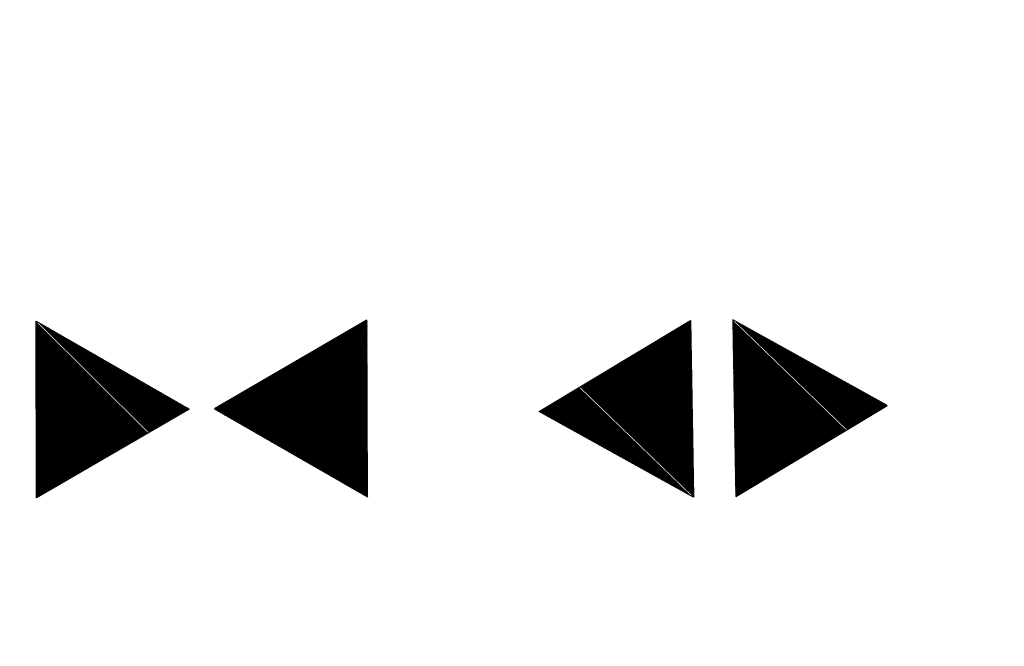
# Model space of a CAD drawing. Extents: x 0 to 1135, y 0 to 420.
# Tile 55 of 77: x 1081 to 1094, y 133 to 141. Entities that reach past the tile are written whole.
import ezdxf

# ---------------------------------------------------------------- set-up
doc = ezdxf.new("R2010")
doc.units = 0
doc.header["$LTSCALE"] = 2
doc.header["$MEASUREMENT"] = 0
doc.linetypes.add('AUSGEZOGEN', pattern=[0])
doc.layers.get('0').update_dxf_attribs({"color": 8, "linetype": 'AUSGEZOGEN'})
doc.layers.add('FBRTOP', color=8, linetype='AUSGEZOGEN')
doc.layers.add('GEF', color=8, linetype='AUSGEZOGEN')

# ---------------------------------------------------------------- blocks, each defined once
blk = doc.blocks.new('*X21')
at = {"color": 0}
for p, q in [((379.6364, 182.4066), (379.645, 182.4152)), ((379.6396, 182.401), (379.6538, 182.4152)), ((379.6428, 182.3954), (379.6627, 182.4152)), ((379.6461, 182.3898), (379.6715, 182.4152)), ((379.6493, 182.3842), (379.6803, 182.4152)), ((379.6526, 182.3786), (379.6892, 182.4152)), ((379.6558, 182.373), (379.698, 182.4152)), ((379.659, 182.3674), (379.7069, 182.4152)), ((379.6623, 182.3618), (379.7157, 182.4152)), ((379.6655, 182.3562), (379.7245, 182.4152)), ((379.6687, 182.3506), (379.7334, 182.4152)), ((379.672, 182.345), (379.7422, 182.4152)), ((379.6752, 182.3394), (379.751, 182.4152)), ((379.6784, 182.3338), (379.7599, 182.4152)), ((379.6817, 182.3282), (379.7687, 182.4152)), ((379.6849, 182.3226), (379.7776, 182.4152)), ((379.6881, 182.317), (379.7864, 182.4152)), ((379.6914, 182.3114), (379.7952, 182.4152)), ((379.6946, 182.3058), (379.8041, 182.4152)), ((379.6978, 182.3002), (379.8129, 182.4152)), ((379.7011, 182.2945), (379.8218, 182.4152)), ((379.7043, 182.2889), (379.8306, 182.4152)), ((379.7076, 182.2833), (379.8394, 182.4152)), ((379.7108, 182.2777), (379.8483, 182.4152)), ((379.714, 182.2721), (379.8571, 182.4152)), ((379.7173, 182.2665), (379.866, 182.4152)), ((379.7205, 182.2609), (379.8748, 182.4152)), ((379.7237, 182.2553), (379.8836, 182.4152)), ((379.727, 182.2497), (379.8925, 182.4152)), ((379.7302, 182.2441), (379.9013, 182.4152)), ((379.7334, 182.2385), (379.9101, 182.4152)), ((379.7367, 182.2329), (379.919, 182.4152)), ((379.7399, 182.2273), (379.9278, 182.4152)), ((379.7431, 182.2217), (379.9367, 182.4152)), ((379.7464, 182.2161), (379.9455, 182.4152)), ((379.7496, 182.2105), (379.9543, 182.4152)), ((379.7528, 182.2049), (379.9632, 182.4152)), ((379.7561, 182.1993), (379.972, 182.4152)), ((379.7593, 182.1937), (379.9809, 182.4152)), ((379.7626, 182.1881), (379.9897, 182.4152)), ((379.7658, 182.1825), (379.9985, 182.4152)), ((379.769, 182.1769), (380.0074, 182.4152)), ((379.7723, 182.1713), (380.0162, 182.4152)), ((379.7755, 182.1657), (380.0251, 182.4152)), ((379.7787, 182.1601), (380.0339, 182.4152)), ((379.782, 182.1545), (380.0427, 182.4152)), ((379.7852, 182.1489), (380.0516, 182.4152)), ((379.7884, 182.1433), (380.0604, 182.4152)), ((379.7917, 182.1376), (380.0692, 182.4152)), ((379.7949, 182.132), (380.0781, 182.4152)), ((379.7981, 182.1264), (380.0869, 182.4152)), ((379.8014, 182.1208), (380.0958, 182.4152)), ((379.8046, 182.1152), (380.1046, 182.4152)), ((379.8078, 182.1096), (380.1134, 182.4152)), ((379.8111, 182.104), (380.1223, 182.4152)), ((379.8143, 182.0984), (380.1311, 182.4152)), ((379.8176, 182.0928), (380.14, 182.4152)), ((379.8208, 182.0872), (380.1488, 182.4152)), ((379.824, 182.0816), (380.1576, 182.4152)), ((379.8273, 182.076), (380.1665, 182.4152)), ((379.8305, 182.0704), (380.1753, 182.4152)), ((379.8337, 182.0648), (380.1842, 182.4152)), ((379.837, 182.0592), (380.193, 182.4152)), ((379.8402, 182.0536), (380.2018, 182.4152)), ((379.8434, 182.048), (380.2107, 182.4152)), ((379.8467, 182.0424), (380.2195, 182.4152)), ((379.8499, 182.0368), (380.2283, 182.4152)), ((379.8531, 182.0312), (380.2372, 182.4152)), ((379.8564, 182.0256), (380.246, 182.4152)), ((379.8596, 182.02), (380.2549, 182.4152)), ((379.8628, 182.0144), (380.2637, 182.4152)), ((379.8661, 182.0088), (380.2725, 182.4152)), ((379.8693, 182.0032), (380.2814, 182.4152)), ((379.8726, 181.9976), (380.2902, 182.4152)), ((379.8758, 181.992), (380.2991, 182.4152)), ((379.879, 181.9864), (380.3079, 182.4152)), ((379.8823, 181.9807), (380.3167, 182.4152)), ((379.8855, 181.9751), (380.3256, 182.4152)), ((379.8887, 181.9695), (380.3344, 182.4152)), ((379.892, 181.9639), (380.3433, 182.4152)), ((379.8952, 181.9583), (380.3521, 182.4152)), ((379.8984, 181.9527), (380.3609, 182.4152)), ((379.9017, 181.9471), (380.3698, 182.4152)), ((379.9049, 181.9415), (380.3786, 182.4152)), ((379.9081, 181.9359), (380.3874, 182.4152)), ((379.9114, 181.9303), (380.3963, 182.4152)), ((379.9146, 181.9247), (380.4051, 182.4152)), ((379.9178, 181.9191), (380.414, 182.4152)), ((379.9211, 181.9135), (380.4228, 182.4152)), ((379.9243, 181.9079), (380.4316, 182.4152)), ((379.9276, 181.9023), (380.4405, 182.4152)), ((379.9308, 181.8967), (380.4493, 182.4152)), ((379.934, 181.8911), (380.4582, 182.4152)), ((379.9373, 181.8855), (380.467, 182.4152)), ((379.9405, 181.8799), (380.4758, 182.4152)), ((379.9437, 181.8743), (380.4847, 182.4152)), ((379.947, 181.8687), (380.4935, 182.4152)), ((379.9502, 181.8631), (380.5024, 182.4152)), ((379.9534, 181.8575), (380.5112, 182.4152)), ((379.9567, 181.8519), (380.52, 182.4152)), ((379.9599, 181.8463), (380.5289, 182.4152)), ((379.9631, 181.8407), (380.5377, 182.4152)), ((379.9664, 181.8351), (380.5465, 182.4152)), ((379.9696, 181.8294), (380.5554, 182.4152)), ((379.9728, 181.8238), (380.5642, 182.4152)), ((379.9761, 181.8182), (380.5731, 182.4152)), ((379.9793, 181.8126), (380.5819, 182.4152)), ((379.9825, 181.807), (380.5907, 182.4152)), ((379.9858, 181.8014), (380.5996, 182.4152)), ((379.989, 181.7958), (380.6084, 182.4152)), ((379.9923, 181.7902), (380.6173, 182.4152)), ((379.9955, 181.7846), (380.6261, 182.4152)), ((379.9987, 181.779), (380.6349, 182.4152)), ((380.002, 181.7734), (380.6438, 182.4152)), ((380.0052, 181.7678), (380.6526, 182.4152)), ((380.0084, 181.7622), (380.6614, 182.4152)), ((380.0117, 181.7566), (380.6703, 182.4152)), ((380.0149, 181.751), (380.6791, 182.4152)), ((380.0181, 181.7454), (380.688, 182.4152)), ((380.0214, 181.7398), (380.6968, 182.4152)), ((380.0246, 181.7342), (380.7056, 182.4152)), ((380.0278, 181.7286), (380.7145, 182.4152)), ((380.0311, 181.723), (380.7233, 182.4152)), ((380.0343, 181.7174), (380.7322, 182.4152)), ((380.0375, 181.7118), (380.741, 182.4152)), ((380.0408, 181.7062), (380.7498, 182.4152)), ((380.044, 181.7006), (380.7587, 182.4152)), ((380.0473, 181.695), (380.7675, 182.4152)), ((380.0505, 181.6894), (380.7764, 182.4152)), ((380.0537, 181.6838), (380.7852, 182.4152)), ((380.057, 181.6782), (380.794, 182.4152)), ((380.0602, 181.6725), (380.8029, 182.4152)), ((380.0634, 181.6669), (380.8117, 182.4152)), ((380.0667, 181.6613), (380.8205, 182.4152)), ((380.0699, 181.6557), (380.8294, 182.4152)), ((380.0731, 181.6501), (380.8382, 182.4152)), ((380.0764, 181.6445), (380.8471, 182.4152)), ((380.0796, 181.6389), (380.8559, 182.4152)), ((380.0828, 181.6333), (380.8647, 182.4152)), ((380.0861, 181.6277), (380.8736, 182.4152)), ((380.0893, 181.6221), (380.8824, 182.4152)), ((380.0925, 181.6165), (380.8913, 182.4152)), ((380.0958, 181.6109), (380.9001, 182.4152)), ((380.099, 181.6053), (380.9089, 182.4152)), ((380.1023, 181.5997), (380.9178, 182.4152)), ((380.1055, 181.5941), (380.9266, 182.4152)), ((380.1087, 181.5885), (380.9355, 182.4152)), ((380.112, 181.5829), (380.9443, 182.4152)), ((380.1152, 181.5773), (380.9531, 182.4152)), ((380.1184, 181.5717), (380.962, 182.4152)), ((380.1217, 181.5661), (380.9708, 182.4152)), ((380.1249, 181.5605), (380.9796, 182.4152)), ((380.1281, 181.5549), (380.9885, 182.4152)), ((380.1314, 181.5493), (380.9973, 182.4152)), ((380.1346, 181.5437), (381.0062, 182.4152)), ((380.1378, 181.5381), (381.015, 182.4152)), ((380.1411, 181.5325), (381.0238, 182.4152)), ((380.1443, 181.5269), (381.0327, 182.4152)), ((380.1475, 181.5213), (381.0415, 182.4152)), ((380.1508, 181.5156), (381.0504, 182.4152)), ((380.154, 181.51), (381.0592, 182.4152)), ((380.1573, 181.5044), (381.068, 182.4152)), ((380.1605, 181.4988), (381.0769, 182.4152)), ((380.1637, 181.4932), (381.0857, 182.4152)), ((380.167, 181.4876), (381.0946, 182.4152)), ((380.1702, 181.482), (381.1034, 182.4152)), ((380.1734, 181.4764), (381.1122, 182.4152)), ((380.1767, 181.4708), (381.1211, 182.4152)), ((380.1799, 181.4652), (381.1299, 182.4152)), ((380.1831, 181.4596), (381.1387, 182.4152)), ((380.1864, 181.454), (381.1476, 182.4152)), ((380.1896, 181.4484), (381.1564, 182.4152)), ((380.1928, 181.4428), (381.1653, 182.4152)), ((380.1961, 181.4372), (381.1741, 182.4152)), ((380.1993, 181.4316), (381.1829, 182.4152)), ((380.2025, 181.426), (381.1918, 182.4152)), ((380.2058, 181.4204), (381.2006, 182.4152)), ((380.209, 181.4148), (381.2095, 182.4152)), ((380.2123, 181.4092), (381.2183, 182.4152)), ((380.2155, 181.4036), (381.2271, 182.4152)), ((380.2187, 181.398), (381.236, 182.4152)), ((380.222, 181.3924), (381.2448, 182.4152)), ((380.2252, 181.3868), (381.2537, 182.4152)), ((380.2284, 181.3812), (381.2625, 182.4152)), ((380.2317, 181.3756), (381.2713, 182.4152)), ((380.2349, 181.37), (381.2802, 182.4152)), ((380.2381, 181.3644), (381.289, 182.4152)), ((380.2414, 181.3587), (381.2978, 182.4152)), ((380.2446, 181.3531), (381.3067, 182.4152)), ((380.2478, 181.3475), (381.3155, 182.4152)), ((380.2511, 181.3419), (381.3244, 182.4152)), ((380.2543, 181.3363), (381.3332, 182.4152)), ((380.2575, 181.3307), (381.342, 182.4152)), ((380.2608, 181.3251), (381.3509, 182.4152)), ((380.2705, 181.3083), (381.3444, 182.3823)), ((380.2737, 181.3027), (381.3324, 182.3613)), ((380.277, 181.2971), (381.3203, 182.3404)), ((380.2802, 181.2915), (381.3082, 182.3195)), ((380.2834, 181.2859), (381.2961, 182.2986)), ((380.2867, 181.2803), (381.2841, 182.2777)), ((380.2899, 181.2747), (381.272, 182.2568)), ((380.2931, 181.2691), (381.2599, 182.2359)), ((380.2964, 181.2635), (381.2478, 182.215)), ((380.2996, 181.2579), (381.2358, 182.194)), ((380.3028, 181.2523), (381.2237, 182.1731)), ((380.3061, 181.2467), (381.2116, 182.1522)), ((380.3093, 181.2411), (381.1995, 182.1313)), ((380.3125, 181.2355), (381.1875, 182.1104)), ((380.3158, 181.2299), (381.1754, 182.0895)), ((380.319, 181.2243), (381.1633, 182.0686)), ((380.3222, 181.2187), (381.1512, 182.0477)), ((380.3255, 181.2131), (381.1392, 182.0267)), ((380.3287, 181.2075), (381.1271, 182.0058)), ((380.332, 181.2018), (381.115, 181.9849)), ((380.3352, 181.1962), (381.1029, 181.964)), ((380.3384, 181.1906), (381.0909, 181.9431)), ((380.3417, 181.185), (381.0788, 181.9222)), ((380.3449, 181.1794), (381.0667, 181.9013)), ((380.3481, 181.1738), (381.0547, 181.8803)), ((380.3514, 181.1682), (381.0426, 181.8594)), ((380.3546, 181.1626), (381.0305, 181.8385)), ((380.3578, 181.157), (381.0184, 181.8176)), ((380.3611, 181.1514), (381.0064, 181.7967)), ((380.3643, 181.1458), (380.9943, 181.7758)), ((380.3675, 181.1402), (380.9822, 181.7549)), ((380.3708, 181.1346), (380.9701, 181.734)), ((380.374, 181.129), (380.9581, 181.713)), ((380.3772, 181.1234), (380.946, 181.6921)), ((380.3805, 181.1178), (380.9339, 181.6712)), ((380.3837, 181.1122), (380.9218, 181.6503)), ((380.387, 181.1066), (380.9098, 181.6294)), ((380.3902, 181.101), (380.8977, 181.6085)), ((380.3934, 181.0954), (380.8856, 181.5876)), ((380.3967, 181.0898), (380.8735, 181.5667)), ((380.3999, 181.0842), (380.8615, 181.5457)), ((380.4031, 181.0786), (380.8494, 181.5248)), ((380.4064, 181.073), (380.8373, 181.5039)), ((380.4096, 181.0674), (380.8252, 181.483)), ((380.4128, 181.0618), (380.8132, 181.4621)), ((380.4161, 181.0562), (380.8011, 181.4412)), ((380.4193, 181.0505), (380.789, 181.4203)), ((380.4225, 181.0449), (380.7769, 181.3994)), ((380.4258, 181.0393), (380.7649, 181.3784)), ((380.429, 181.0337), (380.7528, 181.3575)), ((380.4322, 181.0281), (380.7407, 181.3366)), ((380.4355, 181.0225), (380.7287, 181.3157)), ((380.4387, 181.0169), (380.7166, 181.2948)), ((380.442, 181.0113), (380.7045, 181.2739)), ((380.4452, 181.0057), (380.6924, 181.253)), ((380.4484, 181.0001), (380.6804, 181.232)), ((380.4517, 180.9945), (380.6683, 181.2111)), ((380.4549, 180.9889), (380.6562, 181.1902)), ((380.4581, 180.9833), (380.6441, 181.1693)), ((380.4614, 180.9777), (380.6321, 181.1484)), ((380.4646, 180.9721), (380.62, 181.1275)), ((380.4678, 180.9665), (380.6079, 181.1066)), ((380.4711, 180.9609), (380.5958, 181.0857)), ((380.4743, 180.9553), (380.5838, 181.0647)), ((380.4775, 180.9497), (380.5717, 181.0438)), ((380.4808, 180.9441), (380.5596, 181.0229)), ((380.484, 180.9385), (380.5475, 181.002)), ((380.4872, 180.9329), (380.5355, 180.9811)), ((380.4905, 180.9273), (380.5234, 180.9602)), ((380.4937, 180.9217), (380.5113, 180.9393)), ((380.3049, 180.3351), (380.549, 180.5792)), ((380.317, 180.356), (380.5458, 180.5848)), ((380.329, 180.3769), (380.5426, 180.5904)), ((380.3411, 180.3978), (380.5393, 180.596)), ((380.3532, 180.4187), (380.5361, 180.6016)), ((380.3653, 180.4397), (380.5329, 180.6072)), ((380.3773, 180.4606), (380.5296, 180.6129)), ((380.3894, 180.4815), (380.5264, 180.6185)), ((380.4015, 180.5024), (380.5231, 180.6241)), ((380.4136, 180.5233), (380.5199, 180.6297)), ((380.4256, 180.5442), (380.5167, 180.6353)), ((380.4377, 180.5651), (380.5134, 180.6409)), ((380.4498, 180.5861), (380.5102, 180.6465)), ((380.4619, 180.607), (380.507, 180.6521)), ((380.4739, 180.6279), (380.5037, 180.6577)), ((380.486, 180.6488), (380.5005, 180.6633)), ((380.0996, 179.9796), (380.604, 180.484)), ((380.1117, 180.0005), (380.6008, 180.4896)), ((380.1238, 180.0214), (380.5976, 180.4952)), ((380.1359, 180.0423), (380.5943, 180.5008)), ((380.1479, 180.0632), (380.5911, 180.5064)), ((380.16, 180.0841), (380.5879, 180.512)), ((380.1721, 180.1051), (380.5846, 180.5176)), ((380.1842, 180.126), (380.5814, 180.5232)), ((380.1962, 180.1469), (380.5781, 180.5288)), ((380.2083, 180.1678), (380.5749, 180.5344)), ((380.2204, 180.1887), (380.5717, 180.54)), ((380.2325, 180.2096), (380.5684, 180.5456)), ((380.2445, 180.2305), (380.5652, 180.5512)), ((380.2566, 180.2514), (380.562, 180.5568)), ((380.2687, 180.2724), (380.5587, 180.5624)), ((380.2807, 180.2933), (380.5555, 180.568)), ((380.2928, 180.3142), (380.5523, 180.5736)), ((379.8944, 179.6241), (380.659, 180.3887)), ((379.9065, 179.645), (380.6558, 180.3943)), ((379.9185, 179.6659), (380.6526, 180.3999)), ((379.9306, 179.6868), (380.6493, 180.4055)), ((379.9427, 179.7077), (380.6461, 180.4111)), ((379.9547, 179.7286), (380.6429, 180.4167)), ((379.9668, 179.7495), (380.6396, 180.4223)), ((379.9789, 179.7704), (380.6364, 180.4279)), ((379.991, 179.7914), (380.6331, 180.4335)), ((380.003, 179.8123), (380.6299, 180.4391)), ((380.0151, 179.8332), (380.6267, 180.4447)), ((380.0272, 179.8541), (380.6234, 180.4503)), ((380.0393, 179.875), (380.6202, 180.456)), ((380.0513, 179.8959), (380.617, 180.4616)), ((380.0634, 179.9168), (380.6137, 180.4672)), ((380.0755, 179.9378), (380.6105, 180.4728)), ((380.0876, 179.9587), (380.6073, 180.4784)), ((379.6891, 179.2685), (380.714, 180.2934)), ((379.7012, 179.2895), (380.7108, 180.2991)), ((379.7133, 179.3104), (380.7076, 180.3047)), ((379.7253, 179.3313), (380.7043, 180.3103)), ((379.7374, 179.3522), (380.7011, 180.3159)), ((379.7495, 179.3731), (380.6978, 180.3215)), ((379.7616, 179.394), (380.6946, 180.3271)), ((379.7736, 179.4149), (380.6914, 180.3327)), ((379.7857, 179.4358), (380.6881, 180.3383)), ((379.7978, 179.4568), (380.6849, 180.3439)), ((379.8099, 179.4777), (380.6817, 180.3495)), ((379.8219, 179.4986), (380.6784, 180.3551)), ((379.834, 179.5195), (380.6752, 180.3607)), ((379.8461, 179.5404), (380.672, 180.3663)), ((379.8582, 179.5613), (380.6687, 180.3719)), ((379.8702, 179.5822), (380.6655, 180.3775)), ((379.8823, 179.6031), (380.6623, 180.3831)), ((379.6287, 179.164), (380.7302, 180.2654)), ((379.6408, 179.1849), (380.727, 180.271)), ((379.6422, 179.1686), (380.7334, 180.2598)), ((379.651, 179.1686), (380.7367, 180.2542)), ((379.6529, 179.2058), (380.7237, 180.2766)), ((379.6599, 179.1686), (380.7399, 180.2486)), ((379.665, 179.2267), (380.7205, 180.2822)), ((379.6687, 179.1686), (380.7431, 180.243)), ((379.677, 179.2476), (380.7173, 180.2878)), ((379.6776, 179.1686), (380.7464, 180.2374)), ((379.6864, 179.1686), (380.7496, 180.2318)), ((379.6952, 179.1686), (380.7528, 180.2262)), ((379.7041, 179.1686), (380.7561, 180.2206)), ((379.7129, 179.1686), (380.7593, 180.215)), ((379.7218, 179.1686), (380.7626, 180.2094)), ((379.7306, 179.1686), (380.7658, 180.2038)), ((379.7394, 179.1686), (380.769, 180.1982)), ((379.7483, 179.1686), (380.7723, 180.1926)), ((379.7571, 179.1686), (380.7755, 180.187)), ((379.7659, 179.1686), (380.7787, 180.1814)), ((379.7748, 179.1686), (380.782, 180.1758)), ((379.7836, 179.1686), (380.7852, 180.1702)), ((379.7925, 179.1686), (380.7884, 180.1646)), ((379.8013, 179.1686), (380.7917, 180.159)), ((379.8101, 179.1686), (380.7949, 180.1534)), ((379.819, 179.1686), (380.7981, 180.1478)), ((379.8278, 179.1686), (380.8014, 180.1422)), ((379.8367, 179.1686), (380.8046, 180.1365)), ((379.8455, 179.1686), (380.8078, 180.1309)), ((379.8543, 179.1686), (380.8111, 180.1253)), ((379.8632, 179.1686), (380.8143, 180.1197)), ((379.872, 179.1686), (380.8176, 180.1141)), ((379.8808, 179.1686), (380.8208, 180.1085)), ((379.8897, 179.1686), (380.824, 180.1029)), ((379.8985, 179.1686), (380.8273, 180.0973)), ((379.9074, 179.1686), (380.8305, 180.0917)), ((379.9162, 179.1686), (380.8337, 180.0861)), ((379.925, 179.1686), (380.837, 180.0805)), ((379.9339, 179.1686), (380.8402, 180.0749)), ((379.9427, 179.1686), (380.8434, 180.0693)), ((379.9516, 179.1686), (380.8467, 180.0637)), ((379.9604, 179.1686), (380.8499, 180.0581)), ((379.9692, 179.1686), (380.8531, 180.0525)), ((379.9781, 179.1686), (380.8564, 180.0469)), ((379.9869, 179.1686), (380.8596, 180.0413)), ((379.9958, 179.1686), (380.8628, 180.0357)), ((380.0046, 179.1686), (380.8661, 180.0301)), ((380.0134, 179.1686), (380.8693, 180.0245)), ((380.0223, 179.1686), (380.8726, 180.0189)), ((380.0311, 179.1686), (380.8758, 180.0133)), ((380.0399, 179.1686), (380.879, 180.0077)), ((380.0488, 179.1686), (380.8823, 180.0021)), ((380.0576, 179.1686), (380.8855, 179.9965)), ((380.0665, 179.1686), (380.8887, 179.9909)), ((380.0753, 179.1686), (380.892, 179.9852)), ((380.0841, 179.1686), (380.8952, 179.9796)), ((380.093, 179.1686), (380.8984, 179.974)), ((380.1018, 179.1686), (380.9017, 179.9684)), ((380.1107, 179.1686), (380.9049, 179.9628)), ((380.1195, 179.1686), (380.9081, 179.9572)), ((380.1283, 179.1686), (380.9114, 179.9516)), ((380.1372, 179.1686), (380.9146, 179.946)), ((380.146, 179.1686), (380.9178, 179.9404)), ((380.1549, 179.1686), (380.9211, 179.9348)), ((380.1637, 179.1686), (380.9243, 179.9292)), ((380.1725, 179.1686), (380.9276, 179.9236)), ((380.1814, 179.1686), (380.9308, 179.918)), ((380.1902, 179.1686), (380.934, 179.9124)), ((380.199, 179.1686), (380.9373, 179.9068)), ((380.2079, 179.1686), (380.9405, 179.9012)), ((380.2167, 179.1686), (380.9437, 179.8956)), ((380.2256, 179.1686), (380.947, 179.89)), ((380.2344, 179.1686), (380.9502, 179.8844)), ((380.2432, 179.1686), (380.9534, 179.8788)), ((380.2521, 179.1686), (380.9567, 179.8732)), ((380.2609, 179.1686), (380.9599, 179.8676)), ((380.2698, 179.1686), (380.9631, 179.862)), ((380.2786, 179.1686), (380.9664, 179.8564)), ((380.2874, 179.1686), (380.9696, 179.8508)), ((380.2963, 179.1686), (380.9728, 179.8452)), ((380.3051, 179.1686), (380.9761, 179.8396)), ((380.314, 179.1686), (380.9793, 179.834)), ((380.3228, 179.1686), (380.9826, 179.8283)), ((380.3316, 179.1686), (380.9858, 179.8227)), ((380.3405, 179.1686), (380.989, 179.8171)), ((380.3493, 179.1686), (380.9923, 179.8115)), ((380.3581, 179.1686), (380.9955, 179.8059)), ((380.367, 179.1686), (380.9987, 179.8003)), ((380.3758, 179.1686), (381.002, 179.7947)), ((380.3847, 179.1686), (381.0052, 179.7891)), ((380.3935, 179.1686), (381.0084, 179.7835)), ((380.4023, 179.1686), (381.0117, 179.7779)), ((380.4112, 179.1686), (381.0149, 179.7723)), ((380.42, 179.1686), (381.0181, 179.7667)), ((380.4289, 179.1686), (381.0214, 179.7611)), ((380.4377, 179.1686), (381.0246, 179.7555)), ((380.4465, 179.1686), (381.0278, 179.7499)), ((380.4554, 179.1686), (381.0311, 179.7443)), ((380.4642, 179.1686), (381.0343, 179.7387)), ((380.4731, 179.1686), (381.0375, 179.7331)), ((380.4819, 179.1686), (381.0408, 179.7275)), ((380.4907, 179.1686), (381.044, 179.7219)), ((380.4996, 179.1686), (381.0473, 179.7163)), ((380.5084, 179.1686), (381.0505, 179.7107)), ((380.5172, 179.1686), (381.0537, 179.7051)), ((380.5261, 179.1686), (381.057, 179.6995)), ((380.5349, 179.1686), (381.0602, 179.6939)), ((380.5438, 179.1686), (381.0634, 179.6883)), ((380.5526, 179.1686), (381.0667, 179.6827)), ((380.5614, 179.1686), (381.0699, 179.6771)), ((380.5703, 179.1686), (381.0731, 179.6714)), ((380.5791, 179.1686), (381.0764, 179.6658)), ((380.588, 179.1686), (381.0796, 179.6602)), ((380.5968, 179.1686), (381.0828, 179.6546)), ((380.6056, 179.1686), (381.0861, 179.649)), ((380.6145, 179.1686), (381.0893, 179.6434)), ((380.6233, 179.1686), (381.0925, 179.6378)), ((380.6322, 179.1686), (381.0958, 179.6322)), ((380.641, 179.1686), (381.099, 179.6266)), ((380.6498, 179.1686), (381.1023, 179.621)), ((380.6587, 179.1686), (381.1055, 179.6154)), ((380.6675, 179.1686), (381.1087, 179.6098)), ((380.6763, 179.1686), (381.112, 179.6042)), ((380.6852, 179.1686), (381.1152, 179.5986)), ((380.694, 179.1686), (381.1184, 179.593)), ((380.7029, 179.1686), (381.1217, 179.5874)), ((380.7117, 179.1686), (381.1249, 179.5818)), ((380.7205, 179.1686), (381.1281, 179.5762)), ((380.7294, 179.1686), (381.1314, 179.5706)), ((380.7382, 179.1686), (381.1346, 179.565)), ((380.7471, 179.1686), (381.1378, 179.5594)), ((380.7559, 179.1686), (381.1411, 179.5538)), ((380.7647, 179.1686), (381.1443, 179.5482)), ((380.7736, 179.1686), (381.1475, 179.5426)), ((380.7824, 179.1686), (381.1508, 179.537)), ((380.7912, 179.1686), (381.154, 179.5314)), ((380.8001, 179.1686), (381.1573, 179.5258)), ((380.8089, 179.1686), (381.1605, 179.5202)), ((380.8178, 179.1686), (381.1637, 179.5145)), ((380.8266, 179.1686), (381.167, 179.5089)), ((380.8354, 179.1686), (381.1702, 179.5033)), ((380.8443, 179.1686), (381.1734, 179.4977)), ((380.8531, 179.1686), (381.1767, 179.4921)), ((380.862, 179.1686), (381.1799, 179.4865)), ((380.8708, 179.1686), (381.1831, 179.4809)), ((380.8796, 179.1686), (381.1864, 179.4753)), ((380.8885, 179.1686), (381.1896, 179.4697)), ((380.8973, 179.1686), (381.1928, 179.4641)), ((380.9062, 179.1686), (381.1961, 179.4585)), ((380.915, 179.1686), (381.1993, 179.4529)), ((380.9238, 179.1686), (381.2025, 179.4473)), ((380.9327, 179.1686), (381.2058, 179.4417)), ((380.9415, 179.1686), (381.209, 179.4361)), ((380.9503, 179.1686), (381.2123, 179.4305)), ((380.9592, 179.1686), (381.2155, 179.4249)), ((380.968, 179.1686), (381.2187, 179.4193)), ((380.9769, 179.1686), (381.222, 179.4137)), ((380.9857, 179.1686), (381.2252, 179.4081)), ((380.9945, 179.1686), (381.2284, 179.4025)), ((381.0034, 179.1686), (381.2317, 179.3969)), ((381.0122, 179.1686), (381.2349, 179.3913)), ((381.0211, 179.1686), (381.2381, 179.3857)), ((381.0299, 179.1686), (381.2414, 179.3801)), ((381.0387, 179.1686), (381.2446, 179.3745)), ((381.0476, 179.1686), (381.2478, 179.3689)), ((381.0564, 179.1686), (381.2511, 179.3633)), ((381.0653, 179.1686), (381.2543, 179.3576)), ((381.0741, 179.1686), (381.2575, 179.352)), ((381.0829, 179.1686), (381.2608, 179.3464)), ((381.0918, 179.1686), (381.264, 179.3408)), ((381.1006, 179.1686), (381.2673, 179.3352)), ((381.1094, 179.1686), (381.2705, 179.3296)), ((381.1183, 179.1686), (381.2737, 179.324)), ((381.1271, 179.1686), (381.277, 179.3184)), ((381.136, 179.1686), (381.2802, 179.3128)), ((381.1448, 179.1686), (381.2834, 179.3072)), ((381.1536, 179.1686), (381.2867, 179.3016)), ((381.1625, 179.1686), (381.2899, 179.296)), ((381.1713, 179.1686), (381.2931, 179.2904)), ((381.1802, 179.1686), (381.2964, 179.2848)), ((381.189, 179.1686), (381.2996, 179.2792)), ((381.1978, 179.1686), (381.3028, 179.2736)), ((381.2067, 179.1686), (381.3061, 179.268)), ((381.2155, 179.1686), (381.3093, 179.2624)), ((381.2244, 179.1686), (381.3125, 179.2568)), ((381.2332, 179.1686), (381.3158, 179.2512)), ((381.242, 179.1686), (381.319, 179.2456)), ((381.2509, 179.1686), (381.3223, 179.24)), ((381.2597, 179.1686), (381.3255, 179.2344)), ((381.2685, 179.1686), (381.3287, 179.2288)), ((381.2774, 179.1686), (381.332, 179.2232)), ((381.2862, 179.1686), (381.3352, 179.2176)), ((381.2951, 179.1686), (381.3384, 179.212)), ((381.3039, 179.1686), (381.3417, 179.2063)), ((381.3127, 179.1686), (381.3449, 179.2007)), ((381.3216, 179.1686), (381.3481, 179.1951)), ((381.3304, 179.1686), (381.3514, 179.1895)), ((381.3393, 179.1686), (381.3546, 179.1839)), ((381.3481, 179.1686), (381.3578, 179.1783))]:
    blk.add_line(p, q, dxfattribs=at)
blk = doc.blocks.new('TIEFP')
at = {"color": 0}
for points in [[(0.005, 0.151), (-1.131, 2.118), (1.141, 2.118)], [(0.005, -0.172), (-1.131, -2.139), (1.141, -2.139)]]:
    blk.add_lwpolyline(points, close=True, dxfattribs=at)
at = {"color": 0, "xscale": 1.311372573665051, "yscale": 1.311372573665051, "zscale": 1.311372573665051}
blk.add_blockref('*X21', (-498.969, -237.096), dxfattribs=at)
blk = doc.blocks.new('*X23')
at = {"color": 0}
for p, q in [((377.8005, 182.2148), (378.0026, 182.4168)), ((377.8126, 182.2357), (377.9993, 182.4224)), ((377.8246, 182.2566), (377.9961, 182.428)), ((377.8367, 182.2775), (377.9929, 182.4336)), ((377.8488, 182.2984), (377.9896, 182.4392)), ((377.8609, 182.3193), (377.9864, 182.4449)), ((377.8729, 182.3402), (377.9832, 182.4505)), ((377.885, 182.3611), (377.9799, 182.4561)), ((377.8971, 182.3821), (377.9767, 182.4617)), ((377.9092, 182.403), (377.9735, 182.4673)), ((377.9212, 182.4239), (377.9702, 182.4729)), ((377.9333, 182.4448), (377.967, 182.4785)), ((377.9454, 182.4657), (377.9637, 182.4841)), ((377.5952, 181.8592), (378.0576, 182.3216)), ((377.6073, 181.8802), (378.0543, 182.3272)), ((377.6194, 181.9011), (378.0511, 182.3328)), ((377.6315, 181.922), (378.0479, 182.3384)), ((377.6435, 181.9429), (378.0446, 182.344)), ((377.6556, 181.9638), (378.0414, 182.3496)), ((377.6677, 181.9847), (378.0382, 182.3552)), ((377.6798, 182.0056), (378.0349, 182.3608)), ((377.6918, 182.0265), (378.0317, 182.3664)), ((377.7039, 182.0475), (378.0285, 182.372)), ((377.716, 182.0684), (378.0252, 182.3776)), ((377.728, 182.0893), (378.022, 182.3832)), ((377.7401, 182.1102), (378.0187, 182.3888)), ((377.7522, 182.1311), (378.0155, 182.3944)), ((377.7643, 182.152), (378.0123, 182.4)), ((377.7763, 182.1729), (378.009, 182.4056)), ((377.7884, 182.1938), (378.0058, 182.4112)), ((377.3779, 181.4828), (378.1158, 182.2207)), ((377.39, 181.5037), (378.1126, 182.2263)), ((377.402, 181.5246), (378.1093, 182.2319)), ((377.4141, 181.5455), (378.1061, 182.2375)), ((377.4262, 181.5665), (378.1029, 182.2431)), ((377.4383, 181.5874), (378.0996, 182.2487)), ((377.4503, 181.6083), (378.0964, 182.2543)), ((377.4624, 181.6292), (378.0932, 182.2599)), ((377.4745, 181.6501), (378.0899, 182.2655)), ((377.4866, 181.671), (378.0867, 182.2711)), ((377.4986, 181.6919), (378.0834, 182.2767)), ((377.5107, 181.7128), (378.0802, 182.2823)), ((377.5228, 181.7338), (378.077, 182.2879)), ((377.5349, 181.7547), (378.0737, 182.2936)), ((377.5469, 181.7756), (378.0705, 182.2992)), ((377.559, 181.7965), (378.0673, 182.3048)), ((377.5711, 181.8174), (378.064, 182.3104)), ((377.5832, 181.8383), (378.0608, 182.316)), ((377.1726, 181.1273), (378.1708, 182.1254)), ((377.1847, 181.1482), (378.1676, 182.131)), ((377.1968, 181.1691), (378.1643, 182.1367)), ((377.2089, 181.19), (378.1611, 182.1423)), ((377.2209, 181.2109), (378.1579, 182.1479)), ((377.233, 181.2319), (378.1546, 182.1535)), ((377.2451, 181.2528), (378.1514, 182.1591)), ((377.2572, 181.2737), (378.1482, 182.1647)), ((377.2692, 181.2946), (378.1449, 182.1703)), ((377.2813, 181.3155), (378.1417, 182.1759)), ((377.2934, 181.3364), (378.1384, 182.1815)), ((377.3055, 181.3573), (378.1352, 182.1871)), ((377.3175, 181.3782), (378.132, 182.1927)), ((377.3296, 181.3992), (378.1287, 182.1983)), ((377.3417, 181.4201), (378.1255, 182.2039)), ((377.3538, 181.441), (378.1223, 182.2095)), ((377.3658, 181.4619), (378.119, 182.2151)), ((377.1069, 180.9908), (378.1967, 182.0806)), ((377.1123, 181.0227), (378.187, 182.0974)), ((377.1157, 180.9908), (378.1999, 182.075)), ((377.1243, 181.0436), (378.1837, 182.103)), ((377.1245, 180.9908), (378.2032, 182.0694)), ((377.1334, 180.9908), (378.2064, 182.0638)), ((377.1364, 181.0645), (378.1805, 182.1086)), ((377.1422, 180.9908), (378.2096, 182.0582)), ((377.1485, 181.0855), (378.1773, 182.1142)), ((377.1511, 180.9908), (378.2129, 182.0526)), ((377.1599, 180.9908), (378.2161, 182.047)), ((377.1606, 181.1064), (378.174, 182.1198)), ((377.1687, 180.9908), (378.2193, 182.0414)), ((377.1776, 180.9908), (378.2226, 182.0358)), ((377.1864, 180.9908), (378.2258, 182.0302)), ((377.1953, 180.9908), (378.229, 182.0246)), ((377.2041, 180.9908), (378.2323, 182.019)), ((377.2129, 180.9908), (378.2355, 182.0134)), ((377.2218, 180.9908), (378.2387, 182.0078)), ((377.2306, 180.9908), (378.242, 182.0022)), ((377.2394, 180.9908), (378.2452, 181.9966)), ((377.2483, 180.9908), (378.2484, 181.991)), ((377.2571, 180.9908), (378.2517, 181.9854)), ((377.266, 180.9908), (378.2549, 181.9798)), ((377.2748, 180.9908), (378.2582, 181.9741)), ((377.2836, 180.9908), (378.2614, 181.9685)), ((377.2925, 180.9908), (378.2646, 181.9629)), ((377.3013, 180.9908), (378.2679, 181.9573)), ((377.3102, 180.9908), (378.2711, 181.9517)), ((377.319, 180.9908), (378.2743, 181.9461)), ((377.3278, 180.9908), (378.2776, 181.9405)), ((377.3367, 180.9908), (378.2808, 181.9349)), ((377.3455, 180.9908), (378.284, 181.9293)), ((377.3544, 180.9908), (378.2873, 181.9237)), ((377.3632, 180.9908), (378.2905, 181.9181)), ((377.372, 180.9908), (378.2937, 181.9125)), ((377.3809, 180.9908), (378.297, 181.9069)), ((377.3897, 180.9908), (378.3002, 181.9013)), ((377.3985, 180.9908), (378.3034, 181.8957)), ((377.4074, 180.9908), (378.3067, 181.8901)), ((377.4162, 180.9908), (378.3099, 181.8845)), ((377.4251, 180.9908), (378.3132, 181.8789)), ((377.4339, 180.9908), (378.3164, 181.8733)), ((377.4427, 180.9908), (378.3196, 181.8677)), ((377.4516, 180.9908), (378.3229, 181.8621)), ((377.4604, 180.9908), (378.3261, 181.8565)), ((377.4693, 180.9908), (378.3293, 181.8509)), ((377.4781, 180.9908), (378.3326, 181.8453)), ((377.4869, 180.9908), (378.3358, 181.8397)), ((377.4958, 180.9908), (378.339, 181.8341)), ((377.5046, 180.9908), (378.3423, 181.8285)), ((377.5134, 180.9908), (378.3455, 181.8229)), ((377.5223, 180.9908), (378.3487, 181.8172)), ((377.5311, 180.9908), (378.352, 181.8116)), ((377.54, 180.9908), (378.3552, 181.806)), ((377.5488, 180.9908), (378.3584, 181.8004)), ((377.5576, 180.9908), (378.3617, 181.7948)), ((377.5665, 180.9908), (378.3649, 181.7892)), ((377.5753, 180.9908), (378.3682, 181.7836)), ((377.5842, 180.9908), (378.3714, 181.778)), ((377.593, 180.9908), (378.3746, 181.7724)), ((377.6018, 180.9908), (378.3779, 181.7668)), ((377.6107, 180.9908), (378.3811, 181.7612)), ((377.6195, 180.9908), (378.3843, 181.7556)), ((377.6284, 180.9908), (378.3876, 181.75)), ((377.6372, 180.9908), (378.3908, 181.7444)), ((377.646, 180.9908), (378.394, 181.7388)), ((377.6549, 180.9908), (378.3973, 181.7332)), ((377.6637, 180.9908), (378.4005, 181.7276)), ((377.6725, 180.9908), (378.4037, 181.722)), ((377.6814, 180.9908), (378.407, 181.7164)), ((377.6902, 180.9908), (378.4102, 181.7108)), ((377.6991, 180.9908), (378.4134, 181.7052)), ((377.7079, 180.9908), (378.4167, 181.6996)), ((377.7167, 180.9908), (378.4199, 181.694)), ((377.7256, 180.9908), (378.4231, 181.6884)), ((377.7344, 180.9908), (378.4264, 181.6828)), ((377.7433, 180.9908), (378.4296, 181.6772)), ((377.7521, 180.9908), (378.4329, 181.6716)), ((377.7609, 180.9908), (378.4361, 181.666)), ((377.7698, 180.9908), (378.4393, 181.6603)), ((377.7786, 180.9908), (378.4426, 181.6547)), ((377.7875, 180.9908), (378.4458, 181.6491)), ((377.7963, 180.9908), (378.449, 181.6435)), ((377.8051, 180.9908), (378.4523, 181.6379)), ((377.814, 180.9908), (378.4555, 181.6323)), ((377.8228, 180.9908), (378.4587, 181.6267)), ((377.8316, 180.9908), (378.462, 181.6211)), ((377.8405, 180.9908), (378.4652, 181.6155)), ((377.8493, 180.9908), (378.4684, 181.6099)), ((377.8582, 180.9908), (378.4717, 181.6043)), ((377.867, 180.9908), (378.4749, 181.5987)), ((377.8758, 180.9908), (378.4781, 181.5931)), ((377.8847, 180.9908), (378.4814, 181.5875)), ((377.8935, 180.9908), (378.4846, 181.5819)), ((377.9024, 180.9908), (378.4879, 181.5763)), ((377.9112, 180.9908), (378.4911, 181.5707)), ((377.92, 180.9908), (378.4943, 181.5651)), ((377.9289, 180.9908), (378.4976, 181.5595)), ((377.9377, 180.9908), (378.5008, 181.5539)), ((377.9466, 180.9908), (378.504, 181.5483)), ((377.9554, 180.9908), (378.5073, 181.5427)), ((377.9642, 180.9908), (378.5105, 181.5371)), ((377.9731, 180.9908), (378.5137, 181.5315)), ((377.9819, 180.9908), (378.517, 181.5259)), ((377.9907, 180.9908), (378.5202, 181.5203)), ((377.9996, 180.9908), (378.5234, 181.5147)), ((378.0084, 180.9908), (378.5267, 181.509)), ((378.0173, 180.9908), (378.5299, 181.5034)), ((378.0261, 180.9908), (378.5331, 181.4978)), ((378.0349, 180.9908), (378.5364, 181.4922)), ((378.0438, 180.9908), (378.5396, 181.4866)), ((378.0526, 180.9908), (378.5429, 181.481)), ((378.0615, 180.9908), (378.5461, 181.4754)), ((378.0703, 180.9908), (378.5493, 181.4698)), ((378.0791, 180.9908), (378.5526, 181.4642)), ((378.088, 180.9908), (378.5558, 181.4586)), ((378.0968, 180.9908), (378.559, 181.453)), ((378.1057, 180.9908), (378.5623, 181.4474)), ((378.1145, 180.9908), (378.5655, 181.4418)), ((378.1233, 180.9908), (378.5687, 181.4362)), ((378.1322, 180.9908), (378.572, 181.4306)), ((378.141, 180.9908), (378.5752, 181.425)), ((378.1498, 180.9908), (378.5784, 181.4194)), ((378.1587, 180.9908), (378.5817, 181.4138)), ((378.1675, 180.9908), (378.5849, 181.4082)), ((378.1764, 180.9908), (378.5881, 181.4026)), ((378.1852, 180.9908), (378.5914, 181.397)), ((378.194, 180.9908), (378.5946, 181.3914)), ((378.2029, 180.9908), (378.5979, 181.3858)), ((378.2117, 180.9908), (378.6011, 181.3802)), ((378.2206, 180.9908), (378.6043, 181.3746)), ((378.2294, 180.9908), (378.6076, 181.369)), ((378.2382, 180.9908), (378.6108, 181.3634)), ((378.2471, 180.9908), (378.614, 181.3578)), ((378.2559, 180.9908), (378.6173, 181.3521)), ((378.2648, 180.9908), (378.6205, 181.3465)), ((378.2736, 180.9908), (378.6237, 181.3409)), ((378.2824, 180.9908), (378.627, 181.3353)), ((378.2913, 180.9908), (378.6302, 181.3297)), ((378.3001, 180.9908), (378.6334, 181.3241)), ((378.3089, 180.9908), (378.6367, 181.3185)), ((378.3178, 180.9908), (378.6399, 181.3129)), ((378.3266, 180.9908), (378.6431, 181.3073)), ((378.3355, 180.9908), (378.6464, 181.3017)), ((378.3443, 180.9908), (378.6496, 181.2961)), ((378.3531, 180.9908), (378.6529, 181.2905)), ((378.362, 180.9908), (378.6561, 181.2849)), ((378.3708, 180.9908), (378.6593, 181.2793)), ((378.3797, 180.9908), (378.6626, 181.2737)), ((378.3885, 180.9908), (378.6658, 181.2681)), ((378.3973, 180.9908), (378.669, 181.2625)), ((378.4062, 180.9908), (378.6723, 181.2569)), ((378.415, 180.9908), (378.6755, 181.2513)), ((378.4238, 180.9908), (378.6787, 181.2457)), ((378.4327, 180.9908), (378.682, 181.2401)), ((378.4415, 180.9908), (378.6852, 181.2345)), ((378.4504, 180.9908), (378.6884, 181.2289)), ((378.4592, 180.9908), (378.6917, 181.2233)), ((378.468, 180.9908), (378.6949, 181.2177)), ((378.4769, 180.9908), (378.6981, 181.2121)), ((378.4857, 180.9908), (378.7014, 181.2065)), ((378.4946, 180.9908), (378.7046, 181.2009)), ((378.5034, 180.9908), (378.7079, 181.1952)), ((378.5122, 180.9908), (378.7111, 181.1896)), ((378.5211, 180.9908), (378.7143, 181.184)), ((378.5299, 180.9908), (378.7176, 181.1784)), ((378.5388, 180.9908), (378.7208, 181.1728)), ((378.5476, 180.9908), (378.724, 181.1672)), ((378.5564, 180.9908), (378.7273, 181.1616)), ((378.5653, 180.9908), (378.7305, 181.156)), ((378.5741, 180.9908), (378.7337, 181.1504)), ((378.5829, 180.9908), (378.737, 181.1448)), ((378.5918, 180.9908), (378.7402, 181.1392)), ((378.6006, 180.9908), (378.7434, 181.1336)), ((378.6095, 180.9908), (378.7467, 181.128)), ((378.6183, 180.9908), (378.7499, 181.1224)), ((378.6271, 180.9908), (378.7531, 181.1168)), ((378.636, 180.9908), (378.7564, 181.1112)), ((378.6448, 180.9908), (378.7596, 181.1056)), ((378.6537, 180.9908), (378.7628, 181.1)), ((378.6625, 180.9908), (378.7661, 181.0944)), ((378.6713, 180.9908), (378.7693, 181.0888)), ((378.6802, 180.9908), (378.7726, 181.0832)), ((378.689, 180.9908), (378.7758, 181.0776)), ((378.6979, 180.9908), (378.779, 181.072)), ((378.7067, 180.9908), (378.7823, 181.0664)), ((378.7155, 180.9908), (378.7855, 181.0608)), ((378.7244, 180.9908), (378.7887, 181.0552)), ((378.7332, 180.9908), (378.792, 181.0496)), ((378.742, 180.9908), (378.7952, 181.044)), ((378.7509, 180.9908), (378.7984, 181.0383)), ((378.7597, 180.9908), (378.8017, 181.0327)), ((378.7686, 180.9908), (378.8049, 181.0271)), ((378.7774, 180.9908), (378.8081, 181.0215)), ((378.7862, 180.9908), (378.8114, 181.0159)), ((378.7951, 180.9908), (378.8146, 181.0103)), ((378.8039, 180.9908), (378.8178, 181.0047)), ((378.8128, 180.9908), (378.8211, 180.9991)), ((377.0991, 180.5677), (377.1083, 180.5768)), ((377.1024, 180.562), (377.1172, 180.5768)), ((377.1056, 180.5564), (377.126, 180.5768)), ((377.1088, 180.5508), (377.1348, 180.5768)), ((377.1121, 180.5452), (377.1437, 180.5768)), ((377.1153, 180.5396), (377.1525, 180.5768)), ((377.1186, 180.534), (377.1614, 180.5768)), ((377.1218, 180.5284), (377.1702, 180.5768)), ((377.125, 180.5228), (377.179, 180.5768)), ((377.1283, 180.5172), (377.1879, 180.5768)), ((377.1315, 180.5116), (377.1967, 180.5768)), ((377.1347, 180.506), (377.2056, 180.5768)), ((377.138, 180.5004), (377.2144, 180.5768)), ((377.1412, 180.4948), (377.2232, 180.5768)), ((377.1444, 180.4892), (377.2321, 180.5768)), ((377.1477, 180.4836), (377.2409, 180.5768)), ((377.1509, 180.478), (377.2497, 180.5768)), ((377.1541, 180.4724), (377.2586, 180.5768)), ((377.1574, 180.4668), (377.2674, 180.5768)), ((377.1606, 180.4612), (377.2763, 180.5768)), ((377.1638, 180.4556), (377.2851, 180.5768)), ((377.1671, 180.45), (377.2939, 180.5768)), ((377.1703, 180.4444), (377.3028, 180.5768)), ((377.1736, 180.4388), (377.3116, 180.5768)), ((377.1768, 180.4332), (377.3205, 180.5768)), ((377.18, 180.4276), (377.3293, 180.5768)), ((377.1833, 180.422), (377.3381, 180.5768)), ((377.1865, 180.4164), (377.347, 180.5768)), ((377.1897, 180.4107), (377.3558, 180.5768)), ((377.193, 180.4051), (377.3647, 180.5768)), ((377.1962, 180.3995), (377.3735, 180.5768)), ((377.1994, 180.3939), (377.3823, 180.5768)), ((377.2027, 180.3883), (377.3912, 180.5768)), ((377.2059, 180.3827), (377.4, 180.5768)), ((377.2091, 180.3771), (377.4088, 180.5768)), ((377.2124, 180.3715), (377.4177, 180.5768)), ((377.2156, 180.3659), (377.4265, 180.5768)), ((377.2188, 180.3603), (377.4354, 180.5768)), ((377.2221, 180.3547), (377.4442, 180.5768)), ((377.2253, 180.3491), (377.453, 180.5768)), ((377.2286, 180.3435), (377.4619, 180.5768)), ((377.2318, 180.3379), (377.4707, 180.5768)), ((377.235, 180.3323), (377.4796, 180.5768)), ((377.2383, 180.3267), (377.4884, 180.5768)), ((377.2415, 180.3211), (377.4972, 180.5768)), ((377.2447, 180.3155), (377.5061, 180.5768)), ((377.248, 180.3099), (377.5149, 180.5768)), ((377.2512, 180.3043), (377.5237, 180.5768)), ((377.2544, 180.2987), (377.5326, 180.5768)), ((377.2577, 180.2931), (377.5414, 180.5768)), ((377.2609, 180.2875), (377.5503, 180.5768)), ((377.2641, 180.2819), (377.5591, 180.5768)), ((377.2674, 180.2763), (377.5679, 180.5768)), ((377.2706, 180.2707), (377.5768, 180.5768)), ((377.2738, 180.2651), (377.5856, 180.5768)), ((377.2771, 180.2595), (377.5945, 180.5768)), ((377.2803, 180.2538), (377.6033, 180.5768)), ((377.2835, 180.2482), (377.6121, 180.5768)), ((377.2868, 180.2426), (377.621, 180.5768)), ((377.29, 180.237), (377.6298, 180.5768)), ((377.2933, 180.2314), (377.6387, 180.5768)), ((377.2965, 180.2258), (377.6475, 180.5768)), ((377.2997, 180.2202), (377.6563, 180.5768)), ((377.303, 180.2146), (377.6652, 180.5768)), ((377.3062, 180.209), (377.674, 180.5768)), ((377.3094, 180.2034), (377.6828, 180.5768)), ((377.3127, 180.1978), (377.6917, 180.5768)), ((377.3159, 180.1922), (377.7005, 180.5768)), ((377.3191, 180.1866), (377.7094, 180.5768)), ((377.3224, 180.181), (377.7182, 180.5768)), ((377.3256, 180.1754), (377.727, 180.5768)), ((377.3288, 180.1698), (377.7359, 180.5768)), ((377.3321, 180.1642), (377.7447, 180.5768)), ((377.3353, 180.1586), (377.7536, 180.5768)), ((377.3385, 180.153), (377.7624, 180.5768)), ((377.3418, 180.1474), (377.7712, 180.5768)), ((377.345, 180.1418), (377.7801, 180.5768)), ((377.3483, 180.1362), (377.7889, 180.5768)), ((377.3515, 180.1306), (377.7978, 180.5768)), ((377.3547, 180.125), (377.8066, 180.5768)), ((377.358, 180.1194), (377.8154, 180.5768)), ((377.3612, 180.1138), (377.8243, 180.5768)), ((377.3644, 180.1082), (377.8331, 180.5768)), ((377.3677, 180.1026), (377.8419, 180.5768)), ((377.3709, 180.0969), (377.8508, 180.5768)), ((377.3741, 180.0913), (377.8596, 180.5768)), ((377.3774, 180.0857), (377.8685, 180.5768)), ((377.3806, 180.0801), (377.8773, 180.5768)), ((377.3838, 180.0745), (377.8861, 180.5768)), ((377.3871, 180.0689), (377.895, 180.5768)), ((377.3903, 180.0633), (377.9038, 180.5768)), ((377.3935, 180.0577), (377.9127, 180.5768)), ((377.3968, 180.0521), (377.9215, 180.5768)), ((377.4, 180.0465), (377.9303, 180.5768)), ((377.4033, 180.0409), (377.9392, 180.5768)), ((377.4065, 180.0353), (377.948, 180.5768)), ((377.4097, 180.0297), (377.9569, 180.5768)), ((377.413, 180.0241), (377.9657, 180.5768)), ((377.4162, 180.0185), (377.9745, 180.5768)), ((377.4194, 180.0129), (377.9834, 180.5768)), ((377.4227, 180.0073), (377.9922, 180.5768)), ((377.4259, 180.0017), (378.001, 180.5768)), ((377.4291, 179.9961), (378.0099, 180.5768)), ((377.4324, 179.9905), (378.0187, 180.5768)), ((377.4356, 179.9849), (378.0276, 180.5768)), ((377.4388, 179.9793), (378.0364, 180.5768)), ((377.4421, 179.9737), (378.0452, 180.5768)), ((377.4453, 179.9681), (378.0541, 180.5768)), ((377.4485, 179.9625), (378.0629, 180.5768)), ((377.4518, 179.9569), (378.0718, 180.5768)), ((377.455, 179.9513), (378.0806, 180.5768)), ((377.4583, 179.9457), (378.0894, 180.5768)), ((377.4615, 179.94), (378.0983, 180.5768)), ((377.4647, 179.9344), (378.1071, 180.5768)), ((377.468, 179.9288), (378.116, 180.5768)), ((377.4712, 179.9232), (378.1248, 180.5768)), ((377.4744, 179.9176), (378.1336, 180.5768)), ((377.4777, 179.912), (378.1425, 180.5768)), ((377.4809, 179.9064), (378.1513, 180.5768)), ((377.4841, 179.9008), (378.1601, 180.5768)), ((377.4874, 179.8952), (378.169, 180.5768)), ((377.4906, 179.8896), (378.1778, 180.5768)), ((377.4938, 179.884), (378.1867, 180.5768)), ((377.4971, 179.8784), (378.1955, 180.5768)), ((377.5003, 179.8728), (378.2043, 180.5768)), ((377.5035, 179.8672), (378.2132, 180.5768)), ((377.5068, 179.8616), (378.222, 180.5768)), ((377.51, 179.856), (378.2309, 180.5768)), ((377.5133, 179.8504), (378.2397, 180.5768)), ((377.5165, 179.8448), (378.2485, 180.5768)), ((377.5197, 179.8392), (378.2574, 180.5768)), ((377.523, 179.8336), (378.2662, 180.5768)), ((377.5262, 179.828), (378.2751, 180.5768)), ((377.5294, 179.8224), (378.2839, 180.5768)), ((377.5327, 179.8168), (378.2927, 180.5768)), ((377.5359, 179.8112), (378.3016, 180.5768)), ((377.5391, 179.8056), (378.3104, 180.5768)), ((377.5424, 179.8), (378.3192, 180.5768)), ((377.5456, 179.7944), (378.3281, 180.5768)), ((377.5488, 179.7888), (378.3369, 180.5768)), ((377.5521, 179.7831), (378.3458, 180.5768)), ((377.5553, 179.7775), (378.3546, 180.5768)), ((377.5585, 179.7719), (378.3634, 180.5768)), ((377.5618, 179.7663), (378.3723, 180.5768)), ((377.565, 179.7607), (378.3811, 180.5768)), ((377.5683, 179.7551), (378.39, 180.5768)), ((377.5715, 179.7495), (378.3988, 180.5768)), ((377.5747, 179.7439), (378.4076, 180.5768)), ((377.578, 179.7383), (378.4165, 180.5768)), ((377.5812, 179.7327), (378.4253, 180.5768)), ((377.5844, 179.7271), (378.4341, 180.5768)), ((377.5877, 179.7215), (378.443, 180.5768)), ((377.5909, 179.7159), (378.4518, 180.5768)), ((377.5941, 179.7103), (378.4607, 180.5768)), ((377.5974, 179.7047), (378.4695, 180.5768)), ((377.6006, 179.6991), (378.4783, 180.5768)), ((377.6038, 179.6935), (378.4872, 180.5768)), ((377.6071, 179.6879), (378.496, 180.5768)), ((377.6103, 179.6823), (378.5049, 180.5768)), ((377.6135, 179.6767), (378.5137, 180.5768)), ((377.6168, 179.6711), (378.5225, 180.5768)), ((377.62, 179.6655), (378.5314, 180.5768)), ((377.6232, 179.6599), (378.5402, 180.5768)), ((377.6265, 179.6543), (378.5491, 180.5768)), ((377.6297, 179.6487), (378.5579, 180.5768)), ((377.633, 179.6431), (378.5667, 180.5768)), ((377.6362, 179.6375), (378.5756, 180.5768)), ((377.6394, 179.6318), (378.5844, 180.5768)), ((377.6427, 179.6262), (378.5932, 180.5768)), ((377.6459, 179.6206), (378.6021, 180.5768)), ((377.6491, 179.615), (378.6109, 180.5768)), ((377.6524, 179.6094), (378.6198, 180.5768)), ((377.6556, 179.6038), (378.6286, 180.5768)), ((377.6588, 179.5982), (378.6374, 180.5768)), ((377.6621, 179.5926), (378.6463, 180.5768)), ((377.6653, 179.587), (378.6551, 180.5768)), ((377.6685, 179.5814), (378.664, 180.5768)), ((377.6718, 179.5758), (378.6728, 180.5768)), ((377.675, 179.5702), (378.6816, 180.5768)), ((377.6782, 179.5646), (378.6905, 180.5768)), ((377.6815, 179.559), (378.6993, 180.5768)), ((377.6847, 179.5534), (378.7082, 180.5768)), ((377.688, 179.5478), (378.717, 180.5768)), ((377.6912, 179.5422), (378.7258, 180.5768)), ((377.6944, 179.5366), (378.7347, 180.5768)), ((377.6977, 179.531), (378.7435, 180.5768)), ((377.7009, 179.5254), (378.7523, 180.5768)), ((377.7041, 179.5198), (378.7612, 180.5768)), ((377.7074, 179.5142), (378.77, 180.5768)), ((377.7106, 179.5086), (378.7789, 180.5768)), ((377.7138, 179.503), (378.7877, 180.5768)), ((377.7171, 179.4974), (378.7965, 180.5768)), ((377.7203, 179.4918), (378.8054, 180.5768)), ((377.7235, 179.4862), (378.8142, 180.5768)), ((377.7332, 179.4693), (378.8056, 180.5417)), ((377.7365, 179.4637), (378.7935, 180.5208)), ((377.7397, 179.4581), (378.7815, 180.4999)), ((377.743, 179.4525), (378.7694, 180.479)), ((377.7462, 179.4469), (378.7573, 180.4581)), ((377.7494, 179.4413), (378.7452, 180.4371)), ((377.7527, 179.4357), (378.7332, 180.4162)), ((377.7559, 179.4301), (378.7211, 180.3953)), ((377.7591, 179.4245), (378.709, 180.3744)), ((377.7624, 179.4189), (378.6969, 180.3535)), ((377.7656, 179.4133), (378.6849, 180.3326)), ((377.7688, 179.4077), (378.6728, 180.3117)), ((377.7721, 179.4021), (378.6607, 180.2908)), ((377.7753, 179.3965), (378.6486, 180.2698)), ((377.7785, 179.3909), (378.6366, 180.2489)), ((377.7818, 179.3853), (378.6245, 180.228)), ((377.785, 179.3797), (378.6124, 180.2071)), ((377.7882, 179.3741), (378.6004, 180.1862)), ((377.7915, 179.3685), (378.5883, 180.1653)), ((377.7947, 179.3629), (378.5762, 180.1444)), ((377.798, 179.3573), (378.5641, 180.1234)), ((377.8012, 179.3517), (378.5521, 180.1025)), ((377.8044, 179.3461), (378.54, 180.0816)), ((377.8077, 179.3405), (378.5279, 180.0607)), ((377.8109, 179.3349), (378.5158, 180.0398)), ((377.8141, 179.3293), (378.5038, 180.0189)), ((377.8174, 179.3237), (378.4917, 179.998)), ((377.8206, 179.318), (378.4796, 179.9771)), ((377.8238, 179.3124), (378.4675, 179.9561)), ((377.8271, 179.3068), (378.4555, 179.9352)), ((377.8303, 179.3012), (378.4434, 179.9143)), ((377.8335, 179.2956), (378.4313, 179.8934)), ((377.8368, 179.29), (378.4192, 179.8725)), ((377.84, 179.2844), (378.4072, 179.8516)), ((377.8432, 179.2788), (378.3951, 179.8307)), ((377.8465, 179.2732), (378.383, 179.8098)), ((377.8497, 179.2676), (378.3709, 179.7888)), ((377.853, 179.262), (378.3589, 179.7679)), ((377.8562, 179.2564), (378.3468, 179.747)), ((377.8594, 179.2508), (378.3347, 179.7261)), ((377.8627, 179.2452), (378.3226, 179.7052)), ((377.8659, 179.2396), (378.3106, 179.6843)), ((377.8691, 179.234), (378.2985, 179.6634)), ((377.8724, 179.2284), (378.2864, 179.6425)), ((377.8756, 179.2228), (378.2744, 179.6215)), ((377.8788, 179.2172), (378.2623, 179.6006)), ((377.8821, 179.2116), (378.2502, 179.5797)), ((377.8853, 179.206), (378.2381, 179.5588)), ((377.8885, 179.2004), (378.2261, 179.5379)), ((377.8918, 179.1948), (378.214, 179.517)), ((377.895, 179.1892), (378.2019, 179.4961)), ((377.8982, 179.1836), (378.1898, 179.4751)), ((377.9015, 179.178), (378.1778, 179.4542)), ((377.9047, 179.1724), (378.1657, 179.4333)), ((377.908, 179.1668), (378.1536, 179.4124)), ((377.9112, 179.1611), (378.1415, 179.3915)), ((377.9144, 179.1555), (378.1295, 179.3706)), ((377.9177, 179.1499), (378.1174, 179.3497)), ((377.9209, 179.1443), (378.1053, 179.3288)), ((377.9241, 179.1387), (378.0932, 179.3078)), ((377.9274, 179.1331), (378.0812, 179.2869)), ((377.9306, 179.1275), (378.0691, 179.266)), ((377.9338, 179.1219), (378.057, 179.2451)), ((377.9371, 179.1163), (378.0449, 179.2242)), ((377.9403, 179.1107), (378.0329, 179.2033)), ((377.9435, 179.1051), (378.0208, 179.1824)), ((377.9468, 179.0995), (378.0087, 179.1615)), ((377.95, 179.0939), (377.9966, 179.1405)), ((377.9532, 179.0883), (377.9846, 179.1196)), ((377.9565, 179.0827), (377.9725, 179.0987))]:
    blk.add_line(p, q, dxfattribs=at)
blk = doc.blocks.new('HOCHP')
for points in [[(-0.012, 2.235), (-1.148, 0.268), (1.124, 0.268)], [(-0.012, -2.242), (-1.148, -0.275), (1.124, -0.275)]]:
    blk.add_lwpolyline(points, close=True)
at = {"xscale": 1.311372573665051, "yscale": 1.311372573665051, "zscale": 1.311372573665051}
blk.add_blockref('*X23', (-495.658, -237.078), dxfattribs=at)

msp = doc.modelspace()

# ---------------------------------------------------------------- linework, layer by layer
at = {"layer": 'FBRTOP'}
for points in [[(661.143, 179.109, 0.000001), (685.944, 183.769, 0.000098)], [(499.488, 151.305, 0.000004), (556.365, 151.37, 0.000067)], [(700.607, 186.532, -0.000002), (715, 189.244, -0.000023), (729.209, 191.92, -0.000019), (746.049, 195.09, -0.003046), (758.195, 197.3, -0.001835), (778.389, 200.77, -0.001761), (792.757, 203.133, -0.001618), (808.406, 205.598, -0.001558), (824.253, 207.991, -0.002937), (832.67, 209.185, -0.002359), (841.112, 210.291, 0.001751), (852.488, 211.768, 0.001051), (869.84, 214.119, 0.001274), (884.149, 216.126, 0.002508), (897.81, 218.148, 0.001818), (916.634, 221.1, 0.001623), (931.317, 223.506, 0.000181), (932.745, 223.745, 0.000846)]]:
    msp.add_lwpolyline(points, format="xyb", dxfattribs=at)

# ---------------------------------------------------------------- block references
at = {"layer": 'GEF'}
for name, p, rotation in [('HOCHP', (1090.227, 135.908), 270.9732548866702), ('TIEFP', (1083.633, 135.909), 90.14716027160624)]:
    msp.add_blockref(name, p, dxfattribs=dict(at, rotation=rotation))

doc.saveas('drawing.dxf')
